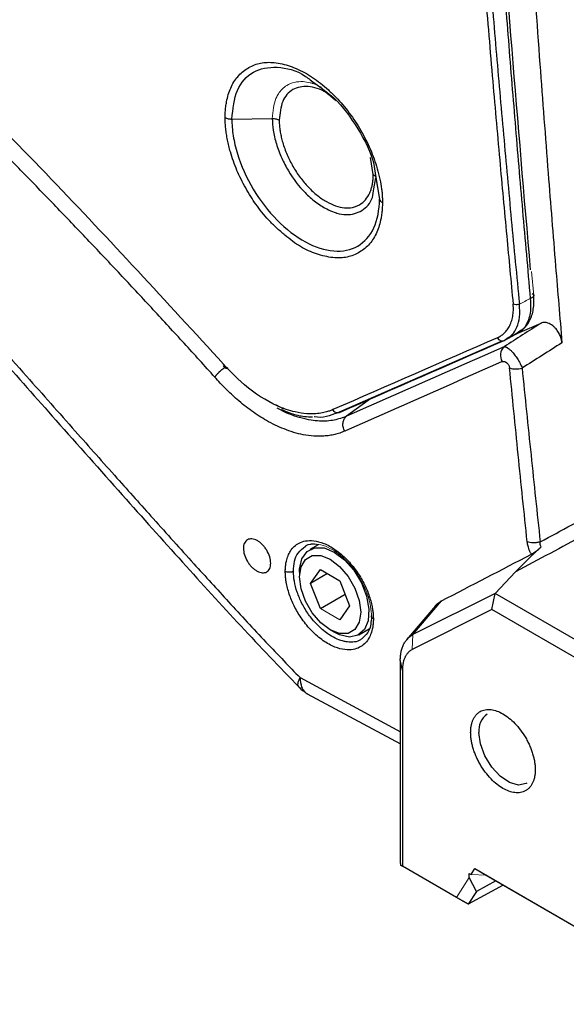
# Paper-space layout 'Sheet2' of a CAD drawing. Header units: millimetres. Extents: x 0 to 1118, y 0 to 864.
# Tile 6 of 85: x 258 to 281, y 456 to 498. Entities that reach past the tile are written whole.
import ezdxf

# ---------------------------------------------------------------- set-up
doc = ezdxf.new("R2010")
doc.units = ezdxf.units.MM

psp = doc.layouts.new('Sheet2')

# ---------------------------------------------------------------- linework, layer by layer
at = {"color": 7, "linetype": 'Continuous', "lineweight": 30}
for p, q in [((266.866, 493.482), (268.596, 493.507)), ((272.938, 490.507), (273.024, 490.977)), ((273.024, 490.977), (273.173, 490.059)), ((279.078, 484.329), (280.077, 484.761)), ((278.502, 484.024), (278.998, 484.292)), ((278.685, 484.139), (279.172, 484.401)), ((279.165, 484.413), (278.998, 484.292)), ((271.342, 480.908), (278.42, 484.002)), ((278.502, 484.024), (278.678, 484.152)), ((266.502, 482.943), (266.602, 482.833)), ((270.56, 475.294), (270.193, 475.082)), ((270.233, 473.642), (270.65, 474.235)), ((270.65, 474.235), (271.482, 473.754)), ((270.955, 474.059), (270.233, 473.642)), ((278.991, 474.137), (278.117, 473.211)), ((270.65, 472.569), (270.233, 473.642)), ((271.482, 473.754), (271.899, 472.681)), ((270.65, 472.569), (271.706, 473.179)), ((278.117, 473.211), (274.606, 471.449)), ((277.976, 472.521), (278.117, 473.211)), ((286.288, 468.495), (278.117, 473.211)), ((271.899, 472.681), (271.482, 472.088)), ((275.563, 472.685), (274.333, 471.229)), ((277.976, 472.521), (274.574, 470.813)), ((274.606, 471.449), (275.826, 472.892)), ((286.038, 467.867), (277.976, 472.521)), ((272.293, 471.445), (272.739, 471.702)), ((274.153, 469.935), (274.065, 470.321)), ((274.065, 461.675), (274.065, 470.321)), ((274.153, 469.935), (274.153, 461.553)), ((270.091, 468.926), (274.065, 466.778)), ((274.065, 461.675), (274.07, 461.601)), ((274.07, 461.601), (274.153, 461.553)), ((274.129, 461.567), (274.07, 461.601)), ((274.153, 461.553), (274.129, 461.567)), ((276.471, 460.215), (274.153, 461.553)), ((277.006, 461.241), (277.086, 461.195)), ((277.006, 461.067), (277.006, 461.241)), ((277.086, 461.195), (277.246, 461.45)), ((277.246, 461.45), (286.934, 455.857)), ((277.246, 461.45), (277.737, 461.166)), ((277.737, 461.166), (287.287, 455.653)), ((278.455, 460.751), (276.967, 459.925)), ((277.312, 460.478), (277.006, 461.067)), ((278.151, 460.927), (277.312, 460.478)), ((277.312, 460.478), (276.967, 459.925)), ((276.97, 459.927), (276.471, 460.215))]:
    psp.add_line(p, q, dxfattribs=at)
at = {"color": 8, "linetype": 'Continuous', "lineweight": 30}
for p, q in [((272.909, 491.119), (272.796, 491.841)), ((272.992, 491.175), (273.173, 490.059)), ((266.615, 482.899), (266.511, 483.011)), ((272.847, 481.566), (271.767, 480.78)), ((269.089, 481.087), (268.746, 481.265)), ((269.78, 469.611), (274.065, 467.299))]:
    psp.add_line(p, q, dxfattribs=at)
at = {"color": 144, "linetype": 'Continuous', "lineweight": 0}
for p, q in [((273.024, 490.977), (272.95, 491.459)), ((279.766, 485.943), (279.675, 486.964)), ((269.758, 474.121), (269.758, 473.917)), ((271.482, 472.088), (270.65, 472.569)), ((271.066, 471.651), (271.243, 471.549)), ((274.606, 471.449), (274.574, 470.813)), ((277.086, 461.195), (277.738, 461.168)), ((277.006, 461.067), (276.471, 460.215))]:
    psp.add_line(p, q, dxfattribs=at)
at = {"color": 7, "linetype": 'Continuous', "lineweight": 30, "flags": 128}
for points in [[(269.758, 474.121), (269.762, 474.247), (269.861, 474.688), (270.082, 475.003), (270.406, 475.163), (270.805, 475.155), (271.243, 474.978)], [(271.066, 471.651), (270.662, 471.958), (270.297, 472.383), (270.008, 472.885), (269.822, 473.413), (269.758, 473.917), (269.822, 474.347), (270.008, 474.661), (270.297, 474.828), (270.662, 474.832), (271.066, 474.672), (271.47, 474.365), (271.835, 473.94), (272.124, 473.439), (272.31, 472.91), (272.374, 472.406), (272.31, 471.977), (272.124, 471.663), (271.835, 471.496), (271.47, 471.492), (271.066, 471.651)], [(271.243, 474.978), (271.681, 474.65), (272.079, 474.198), (272.404, 473.663), (272.625, 473.092), (272.724, 472.537), (272.691, 472.046), (272.529, 471.664), (272.253, 471.424), (271.887, 471.347), (271.464, 471.44), (271.243, 471.549)], [(279.475, 465.101), (279.439, 465.082), (279.108, 465.023), (278.724, 465.133), (278.33, 465.398), (277.968, 465.791), (277.676, 466.268), (277.488, 466.779), (277.423, 467.267)]]:
    psp.add_lwpolyline(points, dxfattribs=at)
at = {"color": 7, "linetype": 'Continuous', "lineweight": 30}
for centre, radius, start, end in [((278.415, 484.223), 0.217, 202.7216, 293.4722), ((278.833, 483.389), 0.494, 132.7613, 213.2451), ((279.014, 483.664), 0.863, 250.8509, 287.0636), ((278.234, 467.369), 0.818, 124.1656, 187.1466)]:
    psp.add_arc(centre, radius, start, end, dxfattribs=at)
for points, knots in [([(278.883, 658.085), (278.823, 657.515), (278.697, 656.331), (278.506, 654.481), (278.305, 652.492), (278.096, 650.361), (277.879, 648.088), (277.656, 645.672), (277.429, 643.112), (277.198, 640.408), (276.726, 634.622), (276.161, 626.753), (275.458, 614.645), (275.033, 604.599), (274.721, 593.842), (274.551, 584.837), (274.486, 574.198), (274.55, 563.483), (274.721, 554.29), (275.033, 543.191), (275.458, 532.688), (276.161, 519.828), (276.759, 510.855), (277.307, 503.627), (277.65, 499.366), (277.981, 495.439), (278.298, 491.849), (278.595, 488.598), (278.791, 486.542), (278.883, 485.572)], [0, 0, 0, 0, 0.010511, 0.021867, 0.034068, 0.047114, 0.061005, 0.075741, 0.091322, 0.107748, 0.125019, 0.196531, 0.249995, 0.342121, 0.374999, 0.439665, 0.5, 0.560225, 0.625002, 0.657956, 0.750006, 0.803471, 0.874982, 0.900571, 0.924259, 0.946046, 0.965932, 0.983917, 1, 1, 1, 1]), ([(279.151, 658.04), (279.09, 657.477), (278.968, 656.348), (278.791, 654.649), (278.616, 652.94), (278.444, 651.222), (278.275, 649.494), (278.109, 647.757), (277.947, 646.01), (277.788, 644.254), (277.633, 642.488), (277.48, 640.712), (277.331, 638.926), (277.186, 637.131), (277.045, 635.326), (276.906, 633.512), (276.772, 631.688), (276.641, 629.853), (276.514, 628.009), (276.391, 626.156), (276.272, 624.292), (276.157, 622.418), (276.046, 620.535), (275.939, 618.641), (275.677, 613.806), (275.319, 606.047), (274.972, 595.358), (274.767, 584.742), (274.7, 574.153), (274.767, 563.494), (274.972, 552.662), (275.319, 541.607), (275.704, 532.86), (276.034, 526.526), (276.25, 522.695), (276.481, 518.885), (276.726, 515.096), (276.984, 511.328), (277.256, 507.582), (277.541, 503.859), (277.838, 500.157), (278.148, 496.478), (278.47, 492.822), (278.802, 489.189), (279.035, 486.772), (279.151, 485.568)], [0, 0, 0, 0, 0.010393, 0.020829, 0.031308, 0.041831, 0.052398, 0.063007, 0.07366, 0.084357, 0.095097, 0.10588, 0.116706, 0.127576, 0.13849, 0.149446, 0.160446, 0.17149, 0.182576, 0.193706, 0.204879, 0.216096, 0.227356, 0.238659, 0.250005, 0.313829, 0.376771, 0.438829, 0.5, 0.561171, 0.623229, 0.686171, 0.749995, 0.771704, 0.793254, 0.814645, 0.835877, 0.856949, 0.877863, 0.898617, 0.919213, 0.939648, 0.959925, 0.980042, 1, 1, 1, 1]), ([(279.616, 658.047), (279.557, 657.458), (279.44, 656.282), (279.268, 654.513), (279.1, 652.742), (278.937, 650.969), (278.777, 649.193), (278.621, 647.414), (278.469, 645.633), (278.32, 643.849), (278.176, 642.062), (278.035, 640.273), (277.899, 638.481), (277.766, 636.687), (277.637, 634.89), (277.512, 633.091), (277.391, 631.289), (277.273, 629.485), (277.16, 627.678), (277.05, 625.869), (276.945, 624.057), (276.843, 622.243), (276.745, 620.427), (276.65, 618.608), (276.483, 615.229), (276.142, 607.617), (275.788, 596.681), (275.58, 584.65), (275.535, 576.286), (275.546, 570.646), (275.568, 567.039), (275.603, 563.424), (275.653, 559.801), (275.716, 556.17), (275.794, 552.531), (275.886, 548.885), (275.992, 545.232), (276.112, 541.571), (276.247, 537.903), (276.395, 534.227), (276.558, 530.544), (276.735, 526.854), (276.925, 523.157), (277.13, 519.453), (277.35, 515.742), (277.583, 512.024), (277.83, 508.299), (278.092, 504.568), (278.368, 500.83), (278.658, 497.086), (278.962, 493.335), (279.28, 489.578), (279.504, 487.068), (279.616, 485.813)], [0, 0, 0, 0, 0.010869, 0.021738, 0.032608, 0.043477, 0.054346, 0.065216, 0.076086, 0.086955, 0.097825, 0.108695, 0.119565, 0.130435, 0.141304, 0.152174, 0.163044, 0.173914, 0.184784, 0.195654, 0.206523, 0.217393, 0.228263, 0.239133, 0.250002, 0.288749, 0.375002, 0.443723, 0.500001, 0.520834, 0.541668, 0.562501, 0.583335, 0.604168, 0.625001, 0.645834, 0.666668, 0.687501, 0.708334, 0.729167, 0.750001, 0.770834, 0.791668, 0.812501, 0.833335, 0.854169, 0.875002, 0.895836, 0.916669, 0.937503, 0.958335, 0.979168, 1, 1, 1, 1]), ([(278.598, 629.193), (278.562, 628.557), (278.491, 627.302), (278.391, 625.444), (278.297, 623.637), (278.208, 621.882), (278.126, 620.179), (278.049, 618.528), (277.978, 616.93), (277.911, 615.384), (277.85, 613.891), (277.792, 612.451), (277.739, 611.063), (277.69, 609.729), (277.644, 608.449), (277.603, 607.221), (277.564, 606.048), (277.528, 604.928), (277.496, 603.862), (277.466, 602.85), (277.439, 601.893), (277.414, 600.989), (277.392, 600.14), (277.371, 599.345), (277.353, 598.605), (277.336, 597.919), (277.321, 597.288), (277.308, 596.712), (277.297, 596.19), (277.287, 595.723), (277.278, 595.312), (277.27, 594.955), (277.264, 594.653), (277.259, 594.406), (277.255, 594.214), (277.253, 594.077), (277.191, 590.936), (277.099, 584.821), (277.048, 575.741), (277.078, 566.814), (277.176, 558.643), (277.333, 550.66), (277.558, 542.287), (277.912, 532.324), (278.352, 522.683), (278.817, 514.127), (279.223, 507.429), (279.623, 501.404), (280.005, 496.06), (280.36, 491.401), (280.675, 487.431), (280.878, 485.012), (280.969, 483.919)], [0, 0, 0, 0, 0.0137073, 0.027029, 0.0399651, 0.0525154, 0.0646799, 0.0764586, 0.0878514, 0.0988581, 0.1094789, 0.1197136, 0.1295621, 0.1390245, 0.1481007, 0.1567907, 0.1650944, 0.1730118, 0.1805429, 0.1876876, 0.194446, 0.200818, 0.2068036, 0.2124028, 0.2176156, 0.222442, 0.2268819, 0.2309353, 0.2346023, 0.2378828, 0.2407768, 0.2432843, 0.2454054, 0.2471399, 0.248488, 0.2494495, 0.2500246, 0.3146386, 0.3778605, 0.4396874, 0.5001171, 0.5468098, 0.6040507, 0.671834, 0.7501509, 0.7997758, 0.8447534, 0.8850854, 0.9207739, 0.9518212, 0.9782292, 1, 1, 1, 1]), ([(266.144, 482.453), (265.925, 482.694), (265.488, 483.178), (264.831, 483.899), (264.172, 484.618), (263.512, 485.334), (262.851, 486.047), (262.188, 486.757), (261.524, 487.464), (260.858, 488.168), (260.191, 488.869), (259.523, 489.567), (258.853, 490.263), (258.182, 490.955), (257.509, 491.645), (256.835, 492.331), (256.16, 493.015), (255.483, 493.696), (254.805, 494.374), (254.125, 495.049), (253.445, 495.721), (252.762, 496.39), (252.079, 497.056), (251.394, 497.72), (250.233, 498.837), (248.598, 500.39), (246.491, 502.353), (244.384, 504.275), (241.911, 506.486), (239.062, 508.969), (234.351, 512.951), (229.404, 516.906), (224.228, 520.806), (219.097, 524.512), (213.982, 527.977), (208.892, 531.194), (205.052, 533.506), (201.19, 535.715), (197.305, 537.816), (193.429, 539.794), (189.59, 541.632), (185.799, 543.328), (182.061, 544.883), (178.35, 546.309), (174.629, 547.621), (170.834, 548.834), (166.887, 549.951), (162.847, 550.946), (159.44, 551.647), (156.728, 552.119), (154.688, 552.432), (152.676, 552.698), (150.722, 552.915), (148.813, 553.085), (147.167, 553.195), (145.753, 553.263), (144.563, 553.305), (143.773, 553.318), (143.376, 553.325)], [0, 0, 0, 0, 0.005592, 0.011183, 0.016773, 0.022363, 0.027952, 0.033541, 0.039129, 0.044718, 0.050306, 0.055895, 0.061485, 0.067075, 0.072665, 0.078257, 0.083849, 0.089443, 0.095038, 0.100635, 0.106233, 0.111833, 0.117435, 0.123039, 0.128645, 0.145877, 0.162988, 0.179892, 0.19689, 0.222646, 0.248289, 0.30948, 0.339988, 0.370515, 0.430317, 0.460188, 0.490139, 0.520623, 0.551192, 0.581891, 0.612488, 0.642541, 0.672559, 0.702377, 0.732369, 0.763286, 0.795665, 0.830352, 0.864631, 0.882224, 0.899971, 0.91739, 0.934623, 0.951248, 0.967884, 0.978517, 0.989222, 1, 1, 1, 1]), ([(266.511, 483.011), (264.07, 485.672), (259.154, 491.033), (251.541, 498.624), (243.77, 505.875), (235.885, 512.69), (227.92, 519.056), (219.898, 524.953), (211.853, 530.361), (203.814, 535.256), (195.809, 539.622), (187.858, 543.452), (179.999, 546.711), (172.789, 549.273), (168.277, 550.473), (166.29, 551.002)], [0, 0, 0, 0, 0.07719, 0.155494, 0.233819, 0.312077, 0.390332, 0.468658, 0.547008, 0.625242, 0.703485, 0.781826, 0.86016, 0.938408, 1, 1, 1, 1]), ([(277.344, 518.624), (277.584, 514.371), (278.175, 503.924), (279.077, 493.328), (279.612, 487.045)], [0, 0, 0, 0, 0.4071393, 1, 1, 1, 1]), ([(226.285, 493.681), (226.341, 493.726), (226.459, 493.82), (226.642, 493.972), (226.842, 494.143), (227.058, 494.332), (227.29, 494.538), (227.569, 494.791), (227.913, 495.108), (228.477, 495.633), (229.273, 496.383), (230.342, 497.385), (231.561, 498.489), (232.652, 499.409), (233.533, 500.08), (234.305, 500.621), (235.195, 501.156), (236.091, 501.52), (236.775, 501.682), (237.252, 501.741), (237.72, 501.744), (238.32, 501.679), (239.093, 501.469), (239.873, 501.098), (240.5, 500.721), (240.961, 500.412), (241.431, 500.068), (242.103, 499.54), (243.021, 498.749), (243.989, 497.844), (244.836, 497.014), (245.532, 496.313), (246.279, 495.542), (247.378, 494.391), (248.896, 492.763), (250.873, 490.597), (253.154, 488.059), (255.584, 485.33), (257.976, 482.631), (260.077, 480.259), (261.881, 478.227), (263.569, 476.338), (265.157, 474.574), (266.761, 472.813), (268.045, 471.429), (269.064, 470.353), (269.55, 469.849), (269.78, 469.611)], [0, 0, 0, 0, 0.005043, 0.010636, 0.01678, 0.023474, 0.030719, 0.038516, 0.049826, 0.063342, 0.092252, 0.126021, 0.165362, 0.20702, 0.226052, 0.243192, 0.273502, 0.299294, 0.310778, 0.321526, 0.331338, 0.340791, 0.358624, 0.376951, 0.38559, 0.394683, 0.403536, 0.41294, 0.434024, 0.458137, 0.471495, 0.485915, 0.50115, 0.518007, 0.554634, 0.596848, 0.643612, 0.700354, 0.752558, 0.797132, 0.835203, 0.868181, 0.904971, 0.936374, 0.969842, 0.985773, 1, 1, 1, 1]), ([(266.582, 493.545), (266.583, 493.584), (266.583, 493.663), (266.588, 493.779), (266.597, 493.892), (266.608, 494.004), (266.623, 494.113), (266.654, 494.291), (266.711, 494.529), (266.815, 494.813), (266.948, 495.071), (267.113, 495.299), (267.309, 495.493), (267.53, 495.653), (267.77, 495.778), (268.027, 495.865), (268.303, 495.908), (268.605, 495.907), (268.928, 495.863), (269.269, 495.777), (269.617, 495.649), (269.966, 495.48), (270.314, 495.269), (270.657, 495.018), (270.993, 494.732), (271.312, 494.421), (271.612, 494.091), (271.98, 493.629), (272.394, 492.998), (272.734, 492.328), (272.951, 491.776), (273.087, 491.349), (273.196, 490.917), (273.259, 490.56), (273.288, 490.291), (273.299, 490.097), (273.299, 489.973), (273.299, 489.911)], [0, 0, 0, 0, 0.010075, 0.020123, 0.030152, 0.040174, 0.050198, 0.060234, 0.090387, 0.120446, 0.151519, 0.182294, 0.213619, 0.245864, 0.2774, 0.307654, 0.338503, 0.369861, 0.402843, 0.43631, 0.469801, 0.502753, 0.535609, 0.568727, 0.601476, 0.634469, 0.665889, 0.696797, 0.758369, 0.821585, 0.852689, 0.884693, 0.919171, 0.952394, 0.968417, 0.984267, 1, 1, 1, 1]), ([(270.421, 494.997), (270.696, 494.808), (271.383, 494.336), (272.281, 493.088), (272.893, 491.911), (272.976, 491.297), (272.992, 491.175)], [0, 0, 0, 0, 0.228473, 0.57177, 0.915079, 1, 1, 1, 1]), ([(247.421, 493.879), (248.119, 493.131), (249.581, 491.563), (251.862, 489.042), (254.318, 486.296), (256.835, 483.456), (259.471, 480.477), (262.092, 477.52), (264.723, 474.584), (267.226, 471.821), (268.905, 470.069), (269.737, 469.202)], [0, 0, 0, 0, 0.0935457, 0.1961623, 0.3077927, 0.4256058, 0.5369402, 0.6648335, 0.7801986, 0.8911335, 1, 1, 1, 1]), ([(273.299, 489.911), (273.298, 489.872), (273.298, 489.794), (273.293, 489.679), (273.285, 489.566), (273.274, 489.455), (273.259, 489.346), (273.228, 489.168), (273.169, 488.928), (273.064, 488.639), (272.927, 488.376), (272.757, 488.144), (272.554, 487.948), (272.322, 487.786), (272.07, 487.662), (271.799, 487.578), (271.505, 487.541), (271.182, 487.554), (270.84, 487.614), (270.382, 487.745), (269.802, 488.003), (269.229, 488.426), (268.779, 488.827), (268.45, 489.154), (268.153, 489.491), (267.897, 489.83), (267.669, 490.177), (267.456, 490.537), (267.257, 490.91), (267.081, 491.292), (266.929, 491.68), (266.817, 492.029), (266.735, 492.332), (266.679, 492.586), (266.635, 492.834), (266.604, 493.076), (266.585, 493.314), (266.583, 493.468), (266.582, 493.545)], [0, 0, 0, 0, 0.009955, 0.019908, 0.029869, 0.039848, 0.049858, 0.059907, 0.090302, 0.120751, 0.152576, 0.183953, 0.216116, 0.249251, 0.282025, 0.313478, 0.345958, 0.378984, 0.413643, 0.448208, 0.512505, 0.577368, 0.61227, 0.646578, 0.678336, 0.707673, 0.735117, 0.764585, 0.794349, 0.823153, 0.852805, 0.883151, 0.902949, 0.922519, 0.941933, 0.961267, 0.980597, 1, 1, 1, 1]), ([(266.582, 493.545), (266.619, 493.525), (266.664, 493.508), (266.763, 493.487), (266.816, 493.481), (266.866, 493.482)], [0, 0, 0, 0, 0.5, 0.5, 1, 1, 1, 1]), ([(266.866, 493.482), (266.866, 493.252), (266.886, 493.01), (266.966, 492.513), (267.026, 492.258), (267.262, 491.49), (267.494, 490.972), (268.075, 490.001), (268.423, 489.549), (269.184, 488.779), (269.596, 488.462), (270.422, 488.011), (270.836, 487.877), (271.601, 487.816), (271.953, 487.888), (272.539, 488.225), (272.774, 488.491), (273.091, 489.177), (273.174, 489.596), (273.173, 490.059)], [0, 0, 0, 0, 0.0625, 0.0625, 0.125, 0.125, 0.25, 0.25, 0.375, 0.375, 0.5, 0.5, 0.625, 0.625, 0.75, 0.75, 0.875, 0.875, 1, 1, 1, 1]), ([(268.596, 493.507), (268.649, 493.508), (268.704, 493.502), (268.806, 493.479), (268.852, 493.461), (268.889, 493.439)], [0, 0, 0, 0, 0.5, 0.5, 1, 1, 1, 1]), ([(268.889, 493.439), (268.89, 493.406), (268.89, 493.34), (268.896, 493.238), (268.905, 493.134), (268.918, 493.028), (268.935, 492.921), (268.955, 492.813), (268.98, 492.702), (269.008, 492.59), (269.078, 492.343), (269.216, 491.958), (269.427, 491.536), (269.624, 491.217), (269.837, 490.912), (270.131, 490.562), (270.512, 490.211), (270.907, 489.939), (271.303, 489.758), (271.683, 489.674), (271.974, 489.687), (272.184, 489.748), (272.377, 489.842), (272.585, 490.019), (272.732, 490.259), (272.814, 490.469), (272.857, 490.618), (272.887, 490.776), (272.906, 490.943), (272.908, 491.06), (272.909, 491.119)], [0, 0, 0, 0, 0.013643, 0.027241, 0.04082, 0.054407, 0.068028, 0.081711, 0.09548, 0.109363, 0.123384, 0.187176, 0.250042, 0.281656, 0.313238, 0.37606, 0.438694, 0.501279, 0.563976, 0.626668, 0.689221, 0.720438, 0.751691, 0.813747, 0.876801, 0.901895, 0.92661, 0.951096, 0.975507, 1, 1, 1, 1]), ([(272.909, 491.119), (272.94, 491.101), (272.968, 491.079), (273.007, 491.03), (273.02, 491.004), (273.024, 490.977)], [0, 0, 0, 0, 0.5, 0.5, 1, 1, 1, 1]), ([(273.173, 490.059), (273.178, 490.032), (273.191, 490.004), (273.234, 489.953), (273.264, 489.93), (273.299, 489.911)], [0, 0, 0, 0, 0.5, 0.5, 1, 1, 1, 1]), ([(279.693, 486.027), (279.725, 486.012), (279.745, 485.994), (279.766, 485.959), (279.768, 485.944), (279.76, 485.908), (279.748, 485.887), (279.699, 485.846), (279.661, 485.827), (279.616, 485.813)], [0, 0, 0, 0, 0.25, 0.25, 0.5, 0.5, 0.75, 0.75, 1, 1, 1, 1]), ([(278.215, 484.139), (278.24, 484.152), (278.29, 484.176), (278.359, 484.219), (278.425, 484.264), (278.485, 484.314), (278.569, 484.393), (278.668, 484.515), (278.769, 484.702), (278.845, 484.921), (278.883, 485.127), (278.894, 485.301), (278.894, 485.434), (278.887, 485.526), (278.883, 485.572)], [0, 0, 0, 0, 0.0566836, 0.1119349, 0.165844, 0.2185079, 0.2700306, 0.3975635, 0.5258539, 0.6661047, 0.8022127, 0.8681374, 0.9339481, 1, 1, 1, 1]), ([(279.151, 485.568), (279.107, 485.555), (279.055, 485.548), (278.958, 485.55), (278.915, 485.559), (278.883, 485.572)], [0, 0, 0, 0, 0.5, 0.5, 1, 1, 1, 1]), ([(278.995, 484.291), (279.112, 484.358), (279.353, 484.494), (279.61, 484.859), (279.778, 485.344), (279.769, 485.751), (279.764, 485.96)], [0, 0, 0, 0, 0.230408, 0.474258, 0.730989, 1, 1, 1, 1]), ([(280.969, 483.919), (280.967, 483.935), (280.964, 483.966), (280.956, 484.012), (280.946, 484.058), (280.931, 484.117), (280.906, 484.191), (280.856, 484.306), (280.775, 484.443), (280.668, 484.57), (280.564, 484.66), (280.467, 484.723), (280.376, 484.763), (280.292, 484.785), (280.221, 484.791), (280.147, 484.785), (280.103, 484.77), (280.077, 484.761)], [0, 0, 0, 0, 0.033177, 0.065168, 0.095922, 0.125398, 0.184186, 0.241799, 0.355819, 0.470181, 0.549193, 0.629957, 0.718671, 0.783175, 0.853685, 0.916306, 1, 1, 1, 1]), ([(280.969, 483.919), (280.686, 483.739), (280.119, 483.379), (279.552, 483.02), (279.267, 482.839)], [0, 0, 0, 0, 0.498603, 1, 1, 1, 1]), ([(280.04, 475.415), (280.941, 475.898), (282.741, 476.865), (285.44, 478.308), (288.132, 479.745), (290.818, 481.175), (293.497, 482.598), (295.283, 483.543), (296.174, 484.015)], [0, 0, 0, 0, 0.167962, 0.335405, 0.502329, 0.668737, 0.834627, 1, 1, 1, 1]), ([(278.497, 483.752), (278.504, 483.753), (278.517, 483.755), (278.538, 483.753), (278.559, 483.748), (278.58, 483.741), (278.601, 483.732), (278.62, 483.722), (278.66, 483.699), (278.724, 483.652), (278.827, 483.554), (278.945, 483.416), (279.05, 483.265), (279.128, 483.137), (279.181, 483.037), (279.23, 482.936), (279.255, 482.872), (279.267, 482.839)], [0, 0, 0, 0, 0.039567, 0.076568, 0.11087, 0.142382, 0.171049, 0.196849, 0.219779, 0.32683, 0.4243, 0.561102, 0.701592, 0.772623, 0.846557, 0.922647, 1, 1, 1, 1]), ([(278.419, 483.118), (278.446, 483.13), (278.478, 483.132), (278.545, 483.116), (278.58, 483.098), (278.644, 483.044), (278.673, 483.009), (278.714, 482.931), (278.727, 482.889), (278.731, 482.849)], [0, 0, 0, 0, 0.25, 0.25, 0.5, 0.5, 0.75, 0.75, 1, 1, 1, 1]), ([(296.491, 483.419), (295.527, 482.912), (293.594, 481.895), (290.693, 480.362), (287.781, 478.819), (284.859, 477.267), (281.928, 475.706), (279.971, 474.661), (278.991, 474.137)], [0, 0, 0, 0, 0.164898, 0.330503, 0.496815, 0.663835, 0.831563, 1, 1, 1, 1]), ([(266.144, 482.453), (266.15, 482.462), (266.162, 482.48), (266.182, 482.508), (266.203, 482.535), (266.225, 482.561), (266.245, 482.584), (266.265, 482.605), (266.283, 482.625), (266.299, 482.641), (266.314, 482.656), (266.326, 482.669), (266.337, 482.679), (266.364, 482.706), (266.412, 482.75), (266.486, 482.813), (266.556, 482.869), (266.601, 482.898), (266.62, 482.91)], [0, 0, 0, 0, 0.069117, 0.133164, 0.192007, 0.24562, 0.294059, 0.337441, 0.375916, 0.409655, 0.438836, 0.463626, 0.484185, 0.500648, 0.623603, 0.750636, 0.896719, 1, 1, 1, 1]), ([(266.615, 482.899), (266.593, 482.863), (266.591, 482.839), (266.625, 482.828), (266.661, 482.841), (266.707, 482.869)], [0, 0, 0, 0, 0.5, 0.5, 1, 1, 1, 1]), ([(279.484, 475.415), (279.419, 476.036), (279.29, 477.279), (279.1, 479.139), (278.913, 480.996), (278.792, 482.232), (278.731, 482.849)], [0, 0, 0, 0, 0.250484, 0.500644, 0.750483, 1, 1, 1, 1]), ([(279.267, 482.839), (279.33, 482.22), (279.455, 480.984), (279.646, 479.127), (279.841, 477.271), (279.973, 476.033), (280.04, 475.415)], [0, 0, 0, 0, 0.25027, 0.50036, 0.750271, 1, 1, 1, 1]), ([(271.688, 480.146), (271.654, 480.132), (271.585, 480.103), (271.479, 480.065), (271.371, 480.031), (271.261, 480.002), (271.148, 479.978), (271.034, 479.958), (270.917, 479.943), (270.699, 479.924), (270.371, 479.924), (269.939, 479.981), (269.513, 480.086), (269.112, 480.225), (268.722, 480.396), (268.259, 480.64), (267.71, 480.992), (267.212, 481.389), (266.847, 481.719), (266.607, 481.952), (266.372, 482.195), (266.22, 482.367), (266.144, 482.453)], [0, 0, 0, 0, 0.02293, 0.04581, 0.068657, 0.091488, 0.114323, 0.137178, 0.160071, 0.18302, 0.263304, 0.343708, 0.414692, 0.485875, 0.549054, 0.61244, 0.719505, 0.826706, 0.870079, 0.913338, 0.956605, 1, 1, 1, 1]), ([(271.18, 481.064), (271.154, 481.053), (271.083, 481.023), (270.94, 480.974), (270.725, 480.92), (270.43, 480.88), (270.041, 480.88), (269.617, 480.944), (269.232, 481.055), (268.972, 481.154), (268.841, 481.211), (268.798, 481.231)], [0, 0, 0, 0, 0.03854, 0.10782, 0.207832, 0.338567, 0.50001, 0.699933, 0.849928, 0.94996, 1, 1, 1, 1]), ([(268.974, 481.068), (269.119, 481.009), (269.454, 480.872), (269.904, 480.766), (270.195, 480.755), (270.307, 480.752)], [0, 0, 0, 0, 0.319296, 0.737807, 1, 1, 1, 1]), ([(271.369, 480.932), (271.068, 480.805), (270.765, 480.677), (270.392, 480.763), (270.389, 480.764)], [0, 0, 0, 0, 0.992064, 1, 1, 1, 1]), ([(271.467, 480.949), (271.443, 480.936), (271.417, 480.922), (271.387, 480.928), (271.385, 480.929)], [0, 0, 0, 0, 0.9086233, 1, 1, 1, 1]), ([(271.688, 480.146), (271.656, 480.205), (271.634, 480.268), (271.611, 480.391), (271.61, 480.45), (271.623, 480.554), (271.638, 480.608), (271.688, 480.704), (271.724, 480.748), (271.767, 480.78)], [0, 0, 0, 0, 0.25, 0.25, 0.5, 0.5, 0.75, 0.75, 1, 1, 1, 1]), ([(267.361, 475.134), (267.361, 475.177), (267.365, 475.217), (267.38, 475.293), (267.391, 475.328), (267.421, 475.391), (267.438, 475.419), (267.481, 475.467), (267.505, 475.487), (267.586, 475.534), (267.651, 475.547), (267.792, 475.536), (267.868, 475.512), (267.983, 475.45), (268.021, 475.425), (268.096, 475.368), (268.132, 475.336), (268.203, 475.265), (268.237, 475.226), (268.3, 475.144), (268.33, 475.101), (268.412, 474.966), (268.455, 474.871), (268.513, 474.681), (268.528, 474.587), (268.528, 474.458), (268.525, 474.418), (268.51, 474.342), (268.499, 474.307), (268.469, 474.243), (268.451, 474.216), (268.409, 474.168), (268.384, 474.147), (268.304, 474.101), (268.239, 474.087), (268.098, 474.098), (268.021, 474.123), (267.907, 474.184), (267.869, 474.21), (267.794, 474.267), (267.757, 474.299), (267.687, 474.37), (267.653, 474.409), (267.589, 474.49), (267.56, 474.533), (267.478, 474.669), (267.435, 474.764), (267.377, 474.954), (267.361, 475.047), (267.361, 475.134)], [0, 0, 0, 0, 0.03125, 0.03125, 0.0625, 0.0625, 0.09375, 0.09375, 0.125, 0.125, 0.1875, 0.1875, 0.25, 0.25, 0.28125, 0.28125, 0.3125, 0.3125, 0.34375, 0.34375, 0.375, 0.375, 0.4375, 0.4375, 0.5, 0.5, 0.53125, 0.53125, 0.5625, 0.5625, 0.59375, 0.59375, 0.625, 0.625, 0.6875, 0.6875, 0.75, 0.75, 0.78125, 0.78125, 0.8125, 0.8125, 0.84375, 0.84375, 0.875, 0.875, 0.9375, 0.9375, 1, 1, 1, 1]), ([(269.151, 474.152), (269.151, 474.183), (269.152, 474.245), (269.158, 474.335), (269.167, 474.423), (269.18, 474.508), (269.208, 474.645), (269.263, 474.824), (269.373, 475.039), (269.527, 475.226), (269.742, 475.377), (270.018, 475.47), (270.373, 475.479), (270.726, 475.387), (271.038, 475.24), (271.289, 475.084), (271.539, 474.891), (271.854, 474.597), (272.193, 474.188), (272.459, 473.749), (272.621, 473.408), (272.722, 473.154), (272.803, 472.897), (272.858, 472.665), (272.891, 472.462), (272.91, 472.287), (272.912, 472.175), (272.913, 472.119)], [0, 0, 0, 0, 0.014186, 0.02833, 0.042461, 0.056607, 0.070795, 0.113087, 0.155393, 0.206849, 0.258341, 0.318089, 0.384378, 0.459277, 0.501089, 0.54316, 0.586949, 0.630379, 0.712251, 0.785094, 0.819245, 0.85366, 0.889061, 0.924402, 0.949554, 0.9747, 1, 1, 1, 1]), ([(270.005, 475.218), (270.019, 475.231), (270.13, 475.34), (270.309, 475.329), (270.467, 475.32)], [0, 0, 0, 0, 0.118338, 1, 1, 1, 1]), ([(278.991, 474.137), (279.007, 474.154), (279.042, 474.191), (279.098, 474.249), (279.16, 474.312), (279.24, 474.394), (279.35, 474.503), (279.511, 474.662), (279.666, 474.812), (279.802, 474.941), (279.885, 475.02), (279.976, 475.107), (280.038, 475.165), (280.076, 475.2)], [0, 0, 0, 0, 0.050992, 0.106626, 0.166911, 0.231847, 0.339338, 0.475673, 0.679528, 0.759084, 0.837465, 0.900756, 1, 1, 1, 1]), ([(279.666, 474.886), (279.654, 474.906), (279.631, 474.947), (279.601, 475.008), (279.573, 475.071), (279.545, 475.144), (279.518, 475.229), (279.496, 475.323), (279.488, 475.384), (279.484, 475.415)], [0, 0, 0, 0, 0.11703, 0.233525, 0.350163, 0.467622, 0.644226, 0.820937, 1, 1, 1, 1]), ([(280.04, 475.415), (279.997, 475.401), (279.95, 475.39), (279.851, 475.374), (279.799, 475.37), (279.698, 475.37), (279.648, 475.374), (279.559, 475.39), (279.518, 475.401), (279.484, 475.415)], [0, 0, 0, 0, 0.25, 0.25, 0.5, 0.5, 0.75, 0.75, 1, 1, 1, 1]), ([(279.666, 474.886), (279.675, 474.891), (279.693, 474.901), (279.723, 474.92), (279.755, 474.94), (279.786, 474.962), (279.818, 474.984), (279.857, 475.014), (279.905, 475.051), (279.961, 475.097), (280.019, 475.147), (280.056, 475.182), (280.076, 475.2)], [0, 0, 0, 0, 0.086937, 0.171874, 0.254254, 0.333589, 0.40947, 0.48158, 0.61008, 0.735079, 0.860864, 1, 1, 1, 1]), ([(269.499, 474.155), (269.478, 474.143), (269.453, 474.133), (269.394, 474.118), (269.361, 474.113), (269.294, 474.112), (269.26, 474.116), (269.199, 474.13), (269.172, 474.14), (269.151, 474.152)], [0, 0, 0, 0, 0.25, 0.25, 0.5, 0.5, 0.75, 0.75, 1, 1, 1, 1]), ([(272.913, 472.119), (272.913, 472.088), (272.912, 472.026), (272.906, 471.935), (272.897, 471.848), (272.884, 471.762), (272.856, 471.625), (272.801, 471.446), (272.69, 471.231), (272.536, 471.044), (272.321, 470.892), (272.044, 470.799), (271.688, 470.791), (271.335, 470.883), (271.022, 471.031), (270.771, 471.187), (270.521, 471.38), (270.208, 471.675), (269.869, 472.083), (269.604, 472.522), (269.442, 472.863), (269.341, 473.117), (269.26, 473.374), (269.205, 473.606), (269.172, 473.809), (269.154, 473.983), (269.152, 474.096), (269.151, 474.152)], [0, 0, 0, 0, 0.014196, 0.028351, 0.042492, 0.056648, 0.070846, 0.113167, 0.155503, 0.206991, 0.258516, 0.318297, 0.384627, 0.459573, 0.5014, 0.543484, 0.58726, 0.630675, 0.712473, 0.785251, 0.819391, 0.85379, 0.889177, 0.924503, 0.949619, 0.974732, 1, 1, 1, 1]), ([(275.56, 472.671), (275.569, 472.685), (275.636, 472.788), (275.738, 472.844), (275.826, 472.892)], [0, 0, 0, 0, 0.137159, 1, 1, 1, 1]), ([(272.834, 472.223), (272.817, 472), (272.786, 471.605), (272.569, 471.413), (272.474, 471.329)], [0, 0, 0, 0, 0.562438, 1, 1, 1, 1]), ([(274.065, 470.321), (274.064, 470.35), (274.064, 470.406), (274.068, 470.486), (274.074, 470.562), (274.084, 470.633), (274.102, 470.739), (274.137, 470.873), (274.199, 471.026), (274.277, 471.161), (274.359, 471.263), (274.44, 471.34), (274.517, 471.399), (274.576, 471.432), (274.606, 471.449)], [0, 0, 0, 0, 0.054469, 0.106978, 0.157529, 0.206125, 0.252768, 0.379499, 0.504197, 0.62791, 0.753539, 0.829228, 0.911379, 1, 1, 1, 1]), ([(274.574, 470.813), (274.558, 470.805), (274.526, 470.788), (274.481, 470.758), (274.438, 470.723), (274.384, 470.67), (274.323, 470.595), (274.262, 470.489), (274.214, 470.369), (274.182, 470.251), (274.164, 470.14), (274.154, 470.04), (274.153, 469.97), (274.153, 469.935)], [0, 0, 0, 0, 0.061091, 0.122436, 0.184208, 0.246579, 0.370858, 0.495868, 0.621685, 0.747097, 0.832008, 0.916163, 1, 1, 1, 1]), ([(269.78, 469.611), (269.793, 469.467), (269.813, 469.246), (269.939, 469.047), (270.025, 468.954), (270.085, 468.932), (270.093, 468.93)], [0, 0, 0, 0, 0.462908, 0.711429, 0.965018, 1, 1, 1, 1]), ([(269.737, 469.204), (269.778, 469.158), (269.858, 469.069), (269.964, 469.014), (270.015, 468.988)], [0, 0, 0, 0, 0.522771, 1, 1, 1, 1]), ([(269.763, 469.178), (269.76, 469.179), (269.745, 469.181), (269.742, 469.194), (269.739, 469.204)], [0, 0, 0, 0, 0.217223, 1, 1, 1, 1]), ([(277.069, 467.267), (277.07, 467.292), (277.07, 467.342), (277.075, 467.414), (277.082, 467.484), (277.093, 467.552), (277.107, 467.617), (277.123, 467.68), (277.143, 467.74), (277.174, 467.82), (277.222, 467.913), (277.293, 468.012), (277.376, 468.096), (277.503, 468.185), (277.687, 468.252), (277.932, 468.256), (278.188, 468.195), (278.448, 468.073), (278.708, 467.895), (278.965, 467.66), (279.21, 467.372), (279.393, 467.094), (279.52, 466.858), (279.604, 466.678), (279.675, 466.497), (279.731, 466.321), (279.775, 466.15), (279.805, 465.987), (279.824, 465.827), (279.826, 465.726), (279.827, 465.675)], [0, 0, 0, 0, 0.0151257, 0.0301519, 0.0451121, 0.0600396, 0.0749686, 0.0899327, 0.1049656, 0.1201006, 0.1522558, 0.184454, 0.2172933, 0.2501767, 0.3158114, 0.3800823, 0.4400276, 0.5000162, 0.5599614, 0.6199501, 0.6842209, 0.7498557, 0.7826951, 0.8155784, 0.8477336, 0.8799318, 0.910076, 0.9399553, 0.9698399, 1, 1, 1, 1]), ([(279.827, 465.675), (279.827, 465.65), (279.826, 465.6), (279.822, 465.528), (279.814, 465.458), (279.803, 465.39), (279.79, 465.325), (279.773, 465.263), (279.753, 465.202), (279.722, 465.123), (279.675, 465.029), (279.604, 464.93), (279.52, 464.846), (279.393, 464.757), (279.21, 464.691), (278.965, 464.686), (278.708, 464.747), (278.448, 464.87), (278.188, 465.047), (277.932, 465.282), (277.687, 465.57), (277.503, 465.848), (277.376, 466.084), (277.293, 466.264), (277.222, 466.445), (277.165, 466.622), (277.122, 466.792), (277.092, 466.955), (277.073, 467.115), (277.071, 467.216), (277.069, 467.267)], [0, 0, 0, 0, 0.015126, 0.030152, 0.045112, 0.06004, 0.074969, 0.089933, 0.104966, 0.120101, 0.152256, 0.184454, 0.217293, 0.250177, 0.315811, 0.380082, 0.440028, 0.500016, 0.559961, 0.61995, 0.684221, 0.749856, 0.782695, 0.815578, 0.847734, 0.879932, 0.910076, 0.939955, 0.96984, 1, 1, 1, 1]), ([(276.968, 459.928), (276.933, 459.948), (276.85, 459.996), (276.72, 460.071), (276.589, 460.147), (276.506, 460.195), (276.471, 460.215)], [0, 0, 0, 0, 0.208642, 0.5, 0.791358, 1, 1, 1, 1])]:
    psp.add_open_spline(points, degree=3, knots=knots, dxfattribs=at)
at = {"color": 8, "linetype": 'Continuous', "lineweight": 30}
for points, knots in [([(266.866, 493.482), (266.913, 493.918), (267.007, 494.791), (267.736, 495.579), (268.773, 495.774), (269.752, 495.544), (270.287, 495.107), (270.421, 494.997)], [0, 0, 0, 0, 0.230407, 0.461037, 0.691929, 0.922788, 1, 1, 1, 1]), ([(271.32, 494.259), (271.183, 494.381), (270.788, 494.73), (270.106, 494.926), (269.44, 494.804), (268.982, 494.289), (268.92, 493.721), (268.889, 493.439)], [0, 0, 0, 0, 0.1186644, 0.340979, 0.5621249, 0.7826609, 1, 1, 1, 1]), ([(268.596, 493.507), (268.604, 493.34), (268.619, 492.994), (268.761, 492.417), (268.977, 491.827), (269.363, 491.095), (269.863, 490.431), (270.447, 489.926), (270.871, 489.656), (271.162, 489.526), (271.301, 489.479), (271.337, 489.468), (271.347, 489.465), (271.485, 489.425), (271.885, 489.361), (272.452, 489.526), (272.866, 489.951), (272.922, 490.377), (272.938, 490.507)], [0, 0, 0, 0, 0.065434, 0.135788, 0.209059, 0.27694, 0.407542, 0.479228, 0.552735, 0.602779, 0.615668, 0.619073, 0.620296, 0.620451, 0.685041, 0.814633, 0.943603, 1, 1, 1, 1]), ([(278.678, 484.152), (278.737, 484.189), (278.896, 484.288), (279.059, 484.587), (279.182, 485.014), (279.161, 485.379), (279.151, 485.568)], [0, 0, 0, 0, 0.1602122, 0.4270495, 0.7037087, 1, 1, 1, 1]), ([(279.616, 485.813), (279.625, 485.681), (279.651, 485.314), (279.548, 484.872), (279.371, 484.542), (279.22, 484.448), (279.165, 484.413)], [0, 0, 0, 0, 0.207008, 0.575447, 0.845096, 1, 1, 1, 1]), ([(271.767, 480.78), (271.597, 480.718), (271.238, 480.588), (270.717, 480.561), (270.232, 480.608), (269.79, 480.705), (269.301, 480.868), (268.959, 481.045), (268.797, 481.128)], [0, 0, 0, 0, 0.202186, 0.425279, 0.541894, 0.683642, 0.850536, 1, 1, 1, 1]), ([(271.385, 480.929), (271.36, 480.931), (271.309, 480.936), (271.234, 480.985), (271.198, 481.038), (271.18, 481.064)], [0, 0, 0, 0, 0.31021, 0.655105, 1, 1, 1, 1]), ([(269.499, 474.155), (269.509, 474.302), (269.529, 474.599), (269.688, 474.988), (269.893, 475.137), (270.005, 475.218)], [0, 0, 0, 0, 0.30789, 0.621504, 1, 1, 1, 1]), ([(272.474, 471.329), (272.438, 471.292), (272.276, 471.126), (272.011, 471.118), (271.805, 471.141), (271.8, 471.142), (271.783, 471.144), (271.716, 471.153), (271.45, 471.209), (271.01, 471.421), (270.513, 471.849), (270.139, 472.305), (269.853, 472.777), (269.648, 473.261), (269.522, 473.731), (269.506, 474.015), (269.499, 474.155)], [0, 0, 0, 0, 0.044195, 0.20301, 0.203113, 0.204016, 0.206609, 0.216551, 0.255451, 0.40851, 0.528474, 0.627474, 0.725289, 0.819979, 0.911549, 1, 1, 1, 1]), ([(272.913, 472.119), (272.891, 472.131), (272.871, 472.146), (272.843, 472.181), (272.834, 472.201), (272.834, 472.222)], [0, 0, 0, 0, 0.5, 0.5, 1, 1, 1, 1]), ([(269.739, 469.204), (269.722, 469.223), (269.681, 469.268), (269.693, 469.408), (269.751, 469.544), (269.78, 469.611)], [0, 0, 0, 0, 0.27227, 0.64163, 1, 1, 1, 1])]:
    psp.add_open_spline(points, degree=3, knots=knots, dxfattribs=at)
at = {"color": 144, "linetype": 'Continuous', "lineweight": 0}
for points, knots in [([(270.699, 494.84), (270.572, 494.902), (270.444, 494.965), (270.32, 495.003), (270.317, 495.004), (270.308, 495.007), (270.272, 495.018), (270.137, 495.055), (269.742, 495.117), (269.242, 495), (268.91, 494.662), (268.788, 494.436), (268.652, 494.13), (268.624, 493.813), (268.596, 493.507)], [0, 0, 0, 0, 0.112884, 0.113182, 0.113719, 0.115513, 0.121979, 0.146427, 0.2413, 0.497289, 0.677704, 0.742983, 0.751323, 1, 1, 1, 1]), ([(267.41, 482.126), (267.371, 482.159), (267.293, 482.226), (267.176, 482.33), (267.061, 482.438), (266.947, 482.549), (266.835, 482.662), (266.724, 482.779), (266.651, 482.859), (266.615, 482.899)], [0, 0, 0, 0, 0.142891, 0.2857692, 0.4286355, 0.5714909, 0.7143361, 0.8571722, 1, 1, 1, 1]), ([(269.998, 475.229), (270.108, 475.289), (270.223, 475.351), (270.384, 475.323), (270.392, 475.322)], [0, 0, 0, 0, 0.949236, 1, 1, 1, 1]), ([(270.392, 475.322), (270.514, 475.311), (270.75, 475.29), (271.14, 475.104), (271.535, 474.834), (271.773, 474.584), (271.901, 474.45)], [0, 0, 0, 0, 0.271989, 0.522777, 0.744682, 1, 1, 1, 1]), ([(271.901, 474.45), (271.906, 474.444), (272.077, 474.278), (272.381, 473.812), (272.669, 473.195), (272.811, 472.639), (272.826, 472.365), (272.834, 472.223)], [0, 0, 0, 0, 0.009667, 0.290271, 0.619852, 0.803828, 1, 1, 1, 1])]:
    psp.add_open_spline(points, degree=3, knots=knots, dxfattribs=at)
psp.add_open_spline([(279.151, 485.568), (279.306, 485.65), (279.461, 485.732), (279.616, 485.813)], degree=3, dxfattribs=at)
at = {"color": 7, "linetype": 'Continuous', "lineweight": 30}
for points in [[(280.077, 484.761), (279.55, 484.425), (279.024, 484.088), (278.497, 483.752)], [(278.215, 484.139), (275.866, 483.112), (273.521, 482.087), (271.179, 481.064)], [(271.467, 480.949), (273.808, 481.972), (276.153, 482.997), (278.502, 484.024)], [(278.497, 483.752), (276.251, 482.759), (274.007, 481.768), (271.767, 480.78)], [(278.419, 483.118), (276.172, 482.126), (273.929, 481.135), (271.688, 480.146)], [(268.798, 481.231), (268.332, 481.442), (267.861, 481.746), (267.41, 482.126)], [(280.076, 475.2), (280.045, 475.268), (280.033, 475.343), (280.04, 475.415)], [(275.826, 472.892), (277.105, 473.556), (278.385, 474.221), (279.666, 474.886)], [(272.834, 472.222), (272.833, 472.242), (272.84, 472.263), (272.854, 472.28)]]:
    psp.add_open_spline(points, degree=3, dxfattribs=at)

doc.saveas('drawing.dxf')
